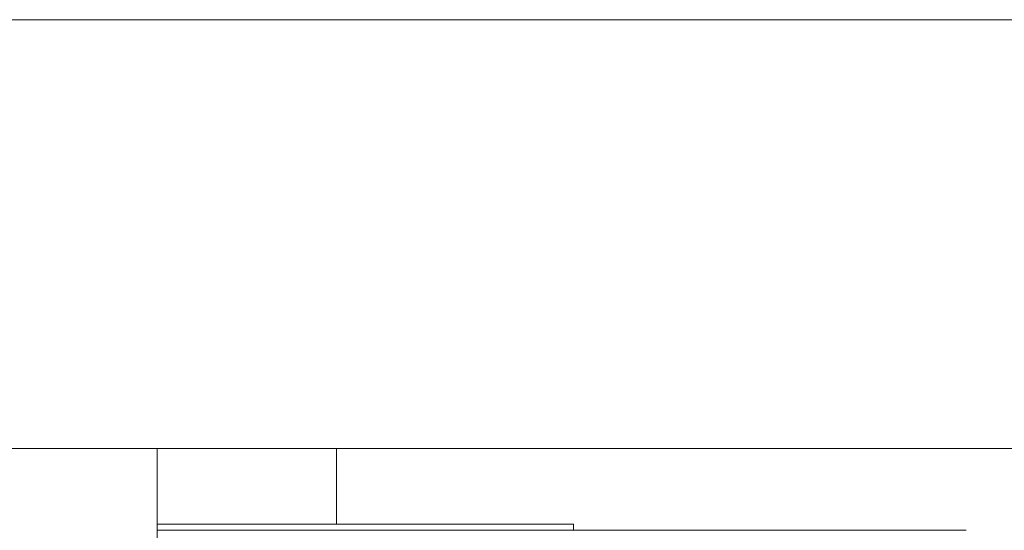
# Model space of a CAD drawing. Header units: inches. Extents: x 1.8 to 31.6, y 1.9 to 20.6.
# Tile 17 of 81: x 8.427 to 8.817, y 10.331 to 10.534. Entities that reach past the tile are written whole.
import ezdxf

# ---------------------------------------------------------------- set-up
doc = ezdxf.new("R2010")
doc.units = ezdxf.units.IN
doc.header["$MEASUREMENT"] = 0

msp = doc.modelspace()

# ---------------------------------------------------------------- linework, layer by layer
at = {"color": 7, "linetype": 'Continuous', "lineweight": 15}
for p, q in [((9.0523, 10.53355), (8.22108, 10.53355)), ((8.42972, 10.36355), (8.22108, 10.36355)), ((8.43996, 10.36355), (8.42972, 10.36355)), ((8.97399, 10.36355), (8.43996, 10.36355)), ((8.4811, 10.29268), (8.4811, 10.36355)), ((8.5523, 10.36355), (8.5523, 10.33355)), ((8.6463, 10.33355), (8.48136, 10.33355)), ((8.6463, 10.33114), (8.6463, 10.33355)), ((8.51883, 10.33114), (8.48136, 10.33114)), ((8.52081, 10.33114), (8.51883, 10.33114)), ((8.54172, 10.33114), (8.52081, 10.33114)), ((8.58875, 10.33114), (8.54172, 10.33114)), ((8.60909, 10.33114), (8.58875, 10.33114)), ((8.65021, 10.33114), (8.60909, 10.33114)), ((8.66767, 10.33114), (8.65021, 10.33114)), ((8.70225, 10.33114), (8.66767, 10.33114)), ((8.71656, 10.33114), (8.70225, 10.33114)), ((8.74403, 10.33114), (8.71656, 10.33114)), ((8.75496, 10.33114), (8.74403, 10.33114)), ((8.7749, 10.33114), (8.75496, 10.33114)), ((8.78229, 10.33114), (8.7749, 10.33114)), ((8.79438, 10.33114), (8.78229, 10.33114)), ((8.7981, 10.33114), (8.79438, 10.33114)), ((8.80215, 10.33114), (8.7981, 10.33114))]:
    msp.add_line(p, q, dxfattribs=at)

doc.saveas('drawing.dxf')
